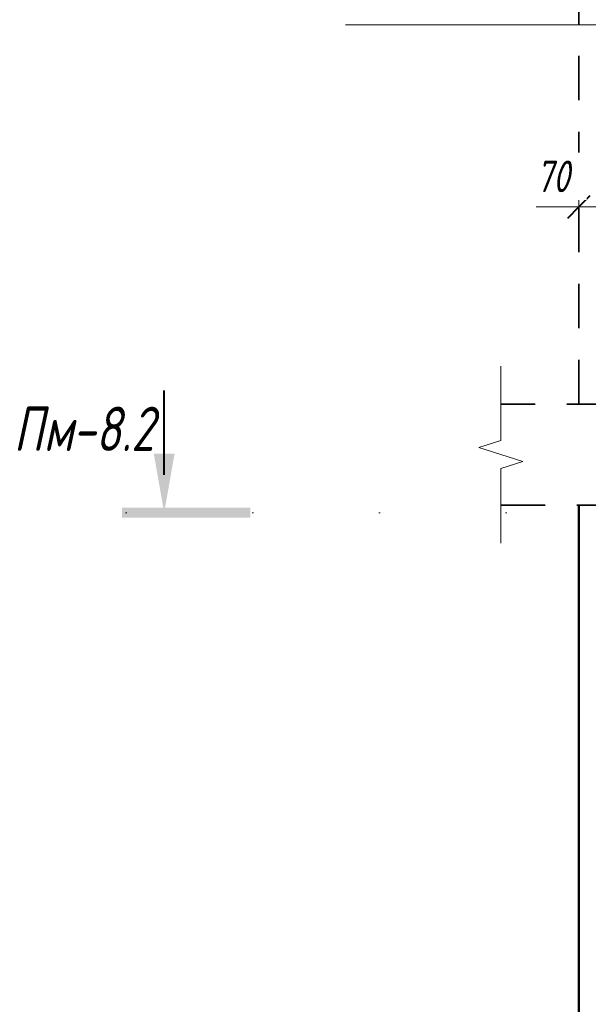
# Model space of a CAD drawing. Header units: millimetres. Extents: x 22746 to 32410, y -25598 to 27634.
# Tile 15 of 25: x 22746 to 23869, y 23915 to 25859. Entities that reach past the tile are written whole.
import ezdxf

# ---------------------------------------------------------------- set-up
doc = ezdxf.new("R2010")
doc.units = ezdxf.units.MM
for name, pattern in [('01 Штриховая _4 мм_', [150, 87.5, -62.5]), ('ADSK_Линия разреза', [500, 0, -250, 0, -250]), ('ADSK_Пунктирная_п5', [125, 0, -125])]:
    doc.linetypes.add(name, pattern=pattern)
for name, color, linetype, lineweight in [('A-____-____-DIMS', 211, 'Continuous', 9), ('A-____-____-DIMS-25', 211, 'Continuous', 9), ('A-____-NOTE-TEXT', 131, 'Continuous', 20), ('A-DETL-GENF-OTLN', 92, 'Continuous', 20), ('A-FLOR-____-MCUT', 192, 'Continuous', 50), ('G-____-____-SYMB', 111, 'ADSK_Пунктирная_п5', 20), ('S-COLS-____-OTLN', 52, 'Continuous', 20), ('S-RBAR-____-IDEN', 171, 'Continuous', 20)]:
    doc.layers.add(name, color=color, linetype=linetype, lineweight=lineweight)
doc.styles.add('GOST Common_I', font='GOST_Common Italic.ttf', dxfattribs={"width": 0.8, "height": 87.5})
doc.styles.add('GOST Common_I_1', font='GOST_Common Italic.ttf', dxfattribs={"width": 0.8, "height": 62.5})
doc.dimstyles.new('ADSK_Округление_5мм__Узкий__1', dxfattribs={"dimscale": 304.8, "dimtxt": 0.206224, "dimasz": 0.147638, "dimexe": 0.123031, "dimexo": 0.000269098, "dimgap": 0.032808, "dimtad": 1, "dimdec": 0, "dimlfac": 304.8, "dimrnd": 5, "dimdsep": 46, "dimtxsty": 'GOST Common_I_1', "dimblk1": 'OBLIQUE', "dimblk2": 'OBLIQUE', "dimsah": 1, "dimcen": 0.09, "dimdle": 0.123031, "dimazin": 0, "dimtfac": 1, "dimtdec": 4, "dimtix": 1, "dimtmove": 1, "dimatfit": 3, "dimfxl": 1, "dimtvp": 1, "dimtfill": 1, "dimtolj": 1, "dimtzin": 0, "dimlwd": 20, "dimlwe": 20, "dimarcsym": 2})

# ---------------------------------------------------------------- blocks, each defined once
blk = doc.blocks.new('ADSK_Обрыв_Линия - ADSK_Обрыв_линия-1072157-КЖ1_ПЭ_ВЭ8_Армирование_Пилоны_Пм-8_2_1-1')
at = {"layer": 'A-DETL-GENF-OTLN'}
for p, q in [((23696, 25028.2), (23696, 25100)), ((23696, 24900), (23696, 24972.5))]:
    blk.add_line(p, q, dxfattribs=at)
blk = doc.blocks.new('Разрез - Номер вида сзади_3_5 мм-6451-КЖ1_ПЭ_ВЭ8_Армирование_Пилоны_Пм-8_2_1-1')
at = {"layer": 'G-____-____-SYMB', "linetype": 'Continuous', "lineweight": 9}
for points in [[(23010.5, 25002.2), (23031.1, 24885.4), (23051.7, 25002.2)], [(23201, 24875.3), (23201, 24895.2), (22947.7, 24895.2), (22947.7, 24875.3)]]:
    blk.add_hatch(color=256, dxfattribs=at).paths.add_polyline_path(points)
at = {"layer": 'G-____-____-SYMB', "linetype": 'Continuous', "lineweight": 40}
blk.add_line((23031.1, 24960.4), (23031.1, 25127), dxfattribs=at)
blk = doc.blocks.new('Ricom_Марка_АрматурныйСтержень - Поз_ тип-995028-КЖ1_ПЭ_ВЭ8_Армирование_Пилоны_Пм-8_2_1-1')
at = {"layer": 'S-RBAR-____-IDEN'}
blk.add_line((23226.3, 26806.2), (23726.3, 26806.2), dxfattribs=at)
blk = doc.blocks.new('DIMBLOCK23-КЖ1_ПЭ_ВЭ8_Армирование_Пилоны_Пм-8_2_1-1')
at = {"layer": 'A-____-____-DIMS-25', "lineweight": 20}
for p, q in [((23850, 25489.1), (23850, 25526.6)), ((23921.7, 25489.1), (23921.7, 25526.6)), ((23765.3, 25489.1), (23848.2, 25489.1)), ((23921.7, 25489.1), (23812.5, 25489.1)), ((23848.2, 25489.1), (23885.9, 25489.1)), ((23850, 25489.1), (23850, 25482.3)), ((23921.7, 25489.1), (23921.7, 25482.3))]:
    blk.add_line(p, q, dxfattribs=at)
at = {"layer": 'A-____-____-DIMS-25', "lineweight": 40}
for p, q in [((23850, 25489.1), (23872.5, 25511.6)), ((23921.7, 25489.1), (23944.2, 25511.6)), ((23850, 25489.1), (23827.5, 25466.6)), ((23921.7, 25489.1), (23899.2, 25466.6))]:
    blk.add_line(p, q, dxfattribs=at)
at = {"layer": 'A-____-____-DIMS-25', "color": 0, "lineweight": 20, "insert": (23765.3, 25580.8), "char_height": 62.5, "width": 84.378, "attachment_point": 1, "line_spacing_factor": 1.022761, "style": 'GOST Common_I_1', "bg_fill": 3, "box_fill_scale": 1.25, "bg_fill_color": 256, "bg_fill_true_color": 13158600, "bg_fill_transparency": 0}
blk.add_mtext('70', dxfattribs=at)
blk = doc.blocks.new('_Oblique')
at = {"color": 0, "linetype": 'ByBlock', "lineweight": -2}
blk.add_line((-0.5, -0.5), (0.5, 0.5), dxfattribs=at)

msp = doc.modelspace()

# ---------------------------------------------------------------- linework, layer by layer
at = {"layer": 'A-____-NOTE-TEXT'}
for p, q in [((23695.9947, 25100), (23695.9947, 25175)), ((23695.9947, 25028.1543), (23652.6696, 25014.0772)), ((23652.6696, 25014.0772), (23695.9947, 25000)), ((23695.9947, 25000), (23739.2959, 24986.25)), ((23695.9947, 24972.5), (23739.2959, 24986.25)), ((23695.9947, 24900), (23695.9947, 24825))]:
    msp.add_line(p, q, dxfattribs=at)
at = {"layer": 'A-FLOR-____-MCUT', "linetype": '01 Штриховая _4 мм_', "lineweight": 35}
for p, q in [((23913.7303, 25100), (23695.9947, 25100)), ((23695.9947, 24900), (23891.9999, 24900))]:
    msp.add_line(p, q, dxfattribs=at)
at = {"layer": 'G-____-____-SYMB', "linetype": 'ADSK_Линия разреза'}
msp.add_line((22956.0634, 24885.3738), (25842.6003, 24885.3738), dxfattribs=at)
at = {"layer": 'S-COLS-____-OTLN', "linetype": '01 Штриховая _4 мм_', "lineweight": 35}
msp.add_line((23850, 25100.0496), (23850, 26876.6962), dxfattribs=at)
at = {"layer": 'S-COLS-____-OTLN', "lineweight": 50}
msp.add_line((23850, 22100), (23850, 24900), dxfattribs=at)

# ---------------------------------------------------------------- block references
at = {"layer": 'A-DETL-GENF-OTLN'}
msp.add_blockref('ADSK_Обрыв_Линия - ADSK_Обрыв_линия-1072157-КЖ1_ПЭ_ВЭ8_Армирование_Пилоны_Пм-8_2_1-1', (0, 0), dxfattribs=at)
at = {"layer": 'G-____-____-SYMB', "linetype": 'Continuous', "lineweight": 40}
msp.add_blockref('Разрез - Номер вида сзади_3_5 мм-6451-КЖ1_ПЭ_ВЭ8_Армирование_Пилоны_Пм-8_2_1-1', (0, 0), dxfattribs=at)
at = {"layer": 'S-RBAR-____-IDEN'}
msp.add_blockref('Ricom_Марка_АрматурныйСтержень - Поз_ тип-995028-КЖ1_ПЭ_ВЭ8_Армирование_Пилоны_Пм-8_2_1-1', (163, -957.7423), dxfattribs=at)

# ---------------------------------------------------------------- texts
at = {"layer": 'G-____-____-SYMB', "linetype": 'Continuous', "lineweight": 9, "char_height": 87.5, "attachment_point": 1, "style": 'GOST Common_I'}
for s, insert, width in [('Пм', (22733.7543, 25094.7505), 141.097), ('-8.2', (22850.1709, 25094.7505), 213.248875)]:
    msp.add_mtext(s, dxfattribs=dict(at, insert=insert, width=width))

# ---------------------------------------------------------------- next in the draw order: dimensions: what is measured, and where the dimension line sits
at = {"layer": 'A-____-____-DIMS', "lineweight": 20}
dim = msp.add_linear_dim(base=(23850, 25489.1217), p1=(23921.7303, 25457.3019), p2=(23850, 25457.3019), dimstyle='ADSK_Округление_5мм__Узкий__1', override={"dimpost": '<>', "dimfxl": 71.730293}, dxfattribs=at)
dim.commit()
dim.dimension.update_dxf_attribs({"geometry": 'DIMBLOCK23-КЖ1_ПЭ_ВЭ8_Армирование_Пилоны_Пм-8_2_1-1', "text_midpoint": (23807.5314, 25539.1318), "dimtype": 160})

doc.saveas('drawing.dxf')
